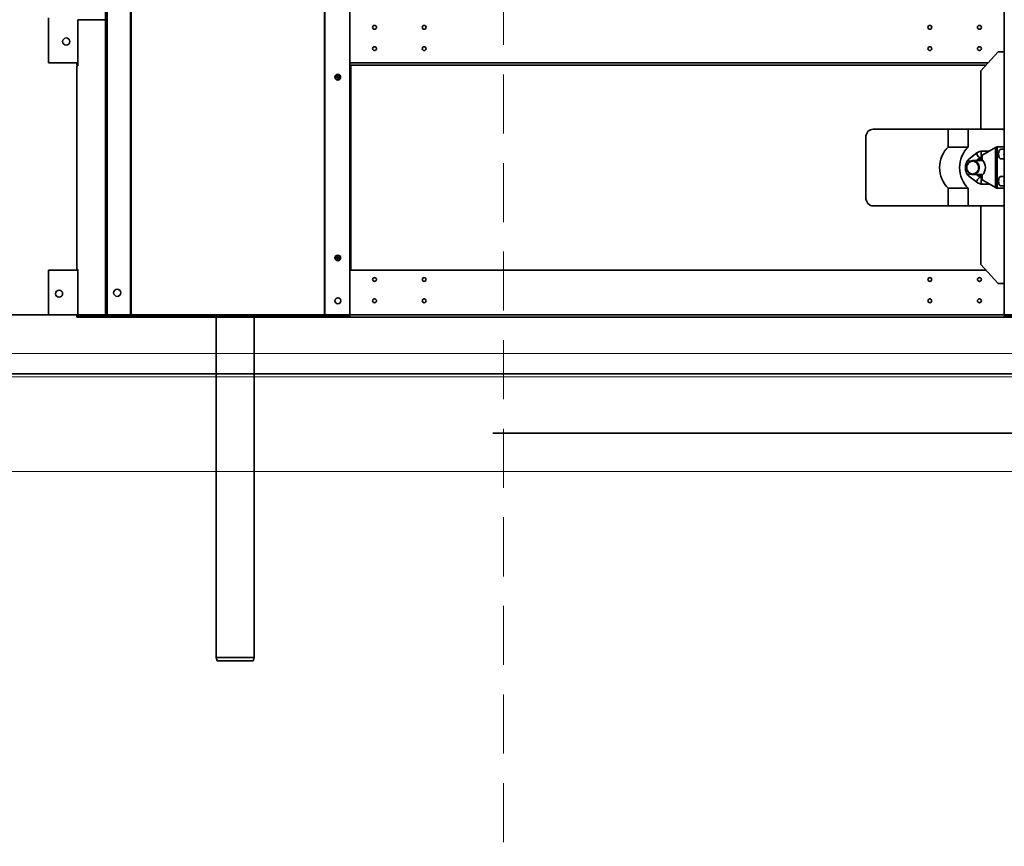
# Model space of a CAD drawing. Header units: millimetres. Extents: x 42175 to 97175, y 10092 to 468192.
# Tile 153 of 256: x 76011 to 76844, y 20646 to 21346. Entities that reach past the tile are written whole.
import ezdxf

# ---------------------------------------------------------------- set-up
doc = ezdxf.new("R2010")
doc.units = ezdxf.units.MM
doc.header["$XCLIPFRAME"] = 2
doc.linetypes.add('DASHED', pattern=[0.75, 0.5, -0.25])
doc.linetypes.add('Dashed2cust', pattern=[50, 25, -25])
for name, color, linetype in [('AHU03-3-61803OBJ', 8, 'Continuous'), ('AHU03-3-73206OBJ', 8, 'Continuous'), ('AHU03-3-73209OBJ', 8, 'Continuous'), ('AHU03-3-73211OBJ', 8, 'Continuous'), ('AHU03-3-73214OBJ', 8, 'Continuous'), ('AHU03-3-73215OBJ', 8, 'Continuous'), ('DRILL_SCR_48X19OBJ', 8, 'Continuous'), ('FLUID-N1', 8, 'Continuous'), ('FLUID-N1-INS', 8, 'Continuous'), ('Konstrukcja - Siatka mod', 8, 'Continuous'), ('NACM1_2-02OBJ', 8, 'Continuous'), ('PEPIPE-500OBJ', 8, 'Continuous')]:
    doc.layers.add(name, color=color, linetype=linetype)
picture_1 = doc.add_image_def('image2.bmp', size_in_pixel=(2333, 386))

msp = doc.modelspace()

# ---------------------------------------------------------------- linework, layer by layer
at = {"color": 8, "linetype": 'Continuous', "lineweight": 35, "ltscale": 100}
for p, q in [((77418.98, 21096.35), (75560.98, 21096.35)), ((77418.98, 21096.35), (75560.98, 21096.35)), ((77418.98, 21046.35), (75560.98, 21046.35)), ((77418.98, 21046.35), (75560.98, 21046.35))]:
    msp.add_line(p, q, dxfattribs=at)
at = {"color": 8, "linetype": 'Dashed2cust', "lineweight": 35, "ltscale": 100}
for p, q in [((78910.98, 20996.35), (72970.98, 20996.35)), ((79642.98, 20996.35), (73336.98, 20996.35))]:
    msp.add_line(p, q, dxfattribs=at)
at = {"color": 8, "linetype": 'Continuous', "lineweight": 35, "ltscale": 100, "flags": 128}
msp.add_lwpolyline([(72970.9, 22027.35), (79642.98, 22027.35), (79642.98, 21046.35), (72970.9, 21046.35)], close=True, dxfattribs=at)
at = {"layer": 'AHU03-3-61803OBJ', "color": 8, "linetype": 'Continuous', "lineweight": 35, "ltscale": 100}
for p, q in [((76825.79, 21227.05), (76817.47, 21227.05)), ((76825.79, 21215.15), (76817.47, 21215.15))]:
    msp.add_line(p, q, dxfattribs=at)
at = {"layer": 'AHU03-3-61803OBJ', "color": 8, "linetype": 'Continuous', "lineweight": 35, "ltscale": 100, "flags": 128}
for points in [[(76817.47, 21215.15), (76816.42, 21215.26), (76815.41, 21215.6), (76814.47, 21216.15), (76813.66, 21216.89), (76812.98, 21217.8), (76812.49, 21218.82), (76812.18, 21219.94), (76812.08, 21221.1), (76812.18, 21222.25), (76812.49, 21223.37), (76812.98, 21224.39), (76813.66, 21225.3), (76814.47, 21226.04), (76815.41, 21226.59), (76816.42, 21226.93), (76817.47, 21227.05)], [(76817.47, 21227.05), (76818.52, 21226.93), (76819.53, 21226.59), (76820.47, 21226.04), (76821.28, 21225.3), (76821.96, 21224.39), (76822.45, 21223.37), (76822.76, 21222.25), (76822.86, 21221.1), (76822.76, 21219.94), (76822.45, 21218.82), (76821.96, 21217.8), (76821.28, 21216.89), (76820.47, 21216.15), (76819.53, 21215.6), (76818.52, 21215.26), (76817.47, 21215.15)], [(76817.26, 21215.65), (76816.29, 21215.75), (76815.37, 21216.06), (76814.51, 21216.56), (76813.77, 21217.24), (76813.15, 21218.08), (76812.69, 21219.01), (76812.41, 21220.04), (76812.32, 21221.1), (76812.41, 21222.16), (76812.69, 21223.18), (76813.15, 21224.12), (76813.77, 21224.95), (76814.51, 21225.63), (76815.37, 21226.13), (76816.29, 21226.44), (76817.26, 21226.55)], [(76817.26, 21226.55), (76818.22, 21226.44), (76819.15, 21226.13), (76820, 21225.63), (76820.75, 21224.95), (76821.37, 21224.12), (76821.82, 21223.18), (76822.1, 21222.16), (76822.2, 21221.1), (76822.1, 21220.04), (76821.82, 21219.01), (76821.37, 21218.08), (76820.75, 21217.24), (76820, 21216.56), (76819.15, 21216.06), (76818.22, 21215.75), (76817.26, 21215.65)]]:
    msp.add_lwpolyline(points, dxfattribs=at)
at = {"layer": 'AHU03-3-73206OBJ', "color": 8, "linetype": 'Continuous', "lineweight": 35, "ltscale": 100}
msp.add_line((76290.98, 21134.35), (76290.98, 21307.85), dxfattribs=at)
at = {"layer": 'AHU03-3-73209OBJ', "color": 8, "linetype": 'Continuous', "lineweight": 35, "ltscale": 100}
for p, q in [((76034.98, 21347.85), (76034.98, 21309.85)), ((76034.98, 21309.85), (76059.92, 21309.85)), ((76058.98, 21307.85), (76058.98, 21309.85)), ((76058.98, 21307.85), (76059.92, 21307.85)), ((76289.98, 21309.85), (76830.42, 21309.85)), ((76289.98, 21307.85), (76828.6, 21307.85)), ((76034.98, 21134.35), (76059.92, 21134.35)), ((76034.98, 21134.35), (76034.98, 21096.35)), ((76289.98, 21134.35), (76828.6, 21134.35)), ((76034.98, 21096.35), (76059.92, 21096.35)), ((76058.98, 21094.35), (76058.98, 21096.35)), ((76058.98, 21094.35), (76061.57, 21094.35)), ((76289.98, 21096.35), (76843.98, 21096.35)), ((76289.98, 21094.35), (76843.98, 21094.35))]:
    msp.add_line(p, q, dxfattribs=at)
for centre, radius in [((76310.98, 21339.85), 1.65), ((76352.98, 21339.85), 1.65), ((76780.98, 21339.85), 1.65), ((76822.98, 21339.85), 1.65), ((76049.98, 21327.85), 3), ((76310.98, 21321.85), 1.65), ((76352.98, 21321.85), 1.65), ((76780.98, 21321.85), 1.65), ((76822.98, 21321.85), 1.65), ((76310.98, 21126.35), 1.65), ((76352.98, 21126.35), 1.65), ((76780.98, 21126.35), 1.65), ((76822.98, 21126.35), 1.65), ((76043.98, 21114.35), 3), ((76310.98, 21108.35), 1.65), ((76352.98, 21108.35), 1.65), ((76780.98, 21108.35), 1.65), ((76822.98, 21108.35), 1.65)]:
    msp.add_circle(centre, radius, dxfattribs=at)
at = {"layer": 'AHU03-3-73211OBJ', "color": 8, "linetype": 'Continuous', "lineweight": 35, "ltscale": 100}
for p, q in [((76083.14, 21346.35), (76059.92, 21346.35)), ((76059.92, 21346.35), (76059.92, 21307.35)), ((76058.98, 21307.35), (76059.92, 21307.35)), ((76058.98, 21307.35), (76058.98, 21134.85)), ((76059.12, 21307.35), (76059.12, 21134.85)), ((76058.98, 21134.85), (76059.92, 21134.85)), ((76059.92, 21095.85), (76059.92, 21134.85)), ((76059.92, 21095.85), (76083.14, 21095.85)), ((76061.57, 21094.35), (76107.76, 21094.35)), ((76268.85, 21095.85), (76268.85, 21095.46)), ((76289.89, 21095.35), (76289.89, 21095.85))]:
    msp.add_line(p, q, dxfattribs=at)
at = {"layer": 'AHU03-3-73211OBJ', "color": 8, "linetype": 'Continuous', "lineweight": 35, "ltscale": 100, "flags": 128}
msp.add_lwpolyline([(76061.57, 21094.35), (76060.93, 21094.47), (76060.37, 21094.82), (76060.03, 21095.3), (76059.92, 21095.85)], dxfattribs=at)
at = {"layer": 'AHU03-3-73214OBJ', "color": 8, "linetype": 'Continuous', "lineweight": 35, "ltscale": 100}
for p, q in [((76083.14, 21974.35), (76083.14, 21095.85)), ((76084.64, 21974.35), (76084.64, 21095.85)), ((76104.3, 21974.35), (76104.3, 21095.85)), ((76104.94, 21974.35), (76104.94, 21095.85)), ((76268.61, 21095.85), (76268.61, 21974.35)), ((76268.82, 21095.85), (76268.82, 21974.35)), ((76289.98, 21974.35), (76289.98, 21095.85)), ((76843.98, 21095.85), (76843.98, 21974.35)), ((76289.98, 21095.85), (76083.14, 21095.85)), ((76105.44, 21095), (76105.79, 21095.56)), ((76107.76, 21095.35), (76289.98, 21095.35)), ((76107.76, 21094.35), (76107.76, 21095.35)), ((76107.76, 21094.35), (76289.98, 21094.35)), ((76151.54, 21094.35), (76151.54, 21095.35)), ((76289.98, 21094.35), (76289.98, 21095.35)), ((76843.98, 21095.85), (77050.83, 21095.85)), ((76843.98, 21094.35), (76843.98, 21095.35)), ((77026.2, 21095.35), (76843.98, 21095.35)), ((77026.2, 21094.35), (76843.98, 21094.35))]:
    msp.add_line(p, q, dxfattribs=at)
at = {"layer": 'AHU03-3-73214OBJ', "color": 8, "linetype": 'Continuous', "lineweight": 35, "ltscale": 100, "flags": 128}
for points in [[(76105.44, 21095), (76104.66, 21095.7)], [(76105.36, 21095.7), (76104.94, 21095.85)], [(76105.79, 21095.56), (76105.36, 21095.7)], [(76107.76, 21094.35), (76106.86, 21094.45), (76105.99, 21094.73), (76105.44, 21095)], [(76107.76, 21095.35), (76106.11, 21095.5)], [(76267.91, 21095.72), (76267.55, 21095.85)], [(76268.29, 21095.6), (76267.91, 21095.72)]]:
    msp.add_lwpolyline(points, dxfattribs=at)
at = {"layer": 'AHU03-3-73214OBJ', "color": 8, "linetype": 'Continuous', "lineweight": 35, "ltscale": 100}
for centre, radius in [((76093.14, 21115.1), 3), ((76279.98, 21108.35), 2.5)]:
    msp.add_circle(centre, radius, dxfattribs=at)
for centre, radius, start, end in [((76110.49, 21101.25), 8.06, 222.08539, 223.54189), ((76108.26, 21107.37), 12.06, 258.19559, 259.75011), ((76270.28, 21102.29), 6.98, 253.44894, 256.74833)]:
    msp.add_arc(centre, radius, start, end, dxfattribs=at)
at = {"layer": 'AHU03-3-73215OBJ', "color": 8, "linetype": 'Continuous', "lineweight": 35, "ltscale": 100}
for p, q in [((76824.3, 21303.1), (76838.8, 21319.1)), ((76838.8, 21319.1), (76843.98, 21319.1)), ((76824.3, 21303.1), (76824.3, 21253.6)), ((76824.3, 21188.6), (76824.3, 21139.1)), ((76838.8, 21123.1), (76824.3, 21139.1)), ((76843.98, 21123.1), (76838.8, 21123.1))]:
    msp.add_line(p, q, dxfattribs=at)
at = {"layer": 'DRILL_SCR_48X19OBJ', "color": 8, "linetype": 'Continuous', "lineweight": 35, "ltscale": 100}
for p, q in [((76281.94, 21297.6), (76277.84, 21297.6)), ((76279.53, 21299.62), (76280.24, 21295.58)), ((76281.94, 21144.6), (76277.84, 21144.6)), ((76279.53, 21146.62), (76280.24, 21142.58))]:
    msp.add_line(p, q, dxfattribs=at)
for centre, radius in [((76279.89, 21297.6), 2.4), ((76279.89, 21297.6), 2.05), ((76279.89, 21144.6), 2.4), ((76279.89, 21144.6), 2.05)]:
    msp.add_circle(centre, radius, dxfattribs=at)
at = {"layer": 'FLUID-N1', "color": 8, "linetype": 'Continuous', "lineweight": 13, "ltscale": 100}
msp.add_line((77147.98, 21063.82), (75647.98, 21063.82), dxfattribs=at)
at = {"layer": 'FLUID-N1-INS', "color": 8, "linetype": 'Continuous', "lineweight": 13, "ltscale": 100}
msp.add_line((77147.98, 20963.82), (75647.98, 20963.82), dxfattribs=at)
at = {"layer": 'Konstrukcja - Siatka mod', "color": 8, "linetype": 'DASHED', "lineweight": 13, "ltscale": 100}
msp.add_line((76420, 16600), (76420, 33564.84), dxfattribs=at)
at = {"layer": 'NACM1_2-02OBJ', "color": 8, "linetype": 'Continuous', "lineweight": 35, "ltscale": 100}
for p, q in [((76733.12, 21253.6), (76843.98, 21253.6)), ((76796.56, 21238.53), (76796.56, 21253.6)), ((76813.47, 21238.53), (76813.47, 21253.6)), ((76726.78, 21195.6), (76726.78, 21246.6)), ((76813.47, 21238.53), (76796.56, 21238.53)), ((76825.77, 21231.86), (76836.61, 21238.08)), ((76836.61, 21238.08), (76836.61, 21204.12)), ((76837.94, 21238.6), (76837.94, 21203.6)), ((76843.98, 21238.6), (76837.94, 21238.6)), ((76840.9, 21236.6), (76843.98, 21236.6)), ((76813.97, 21228.25), (76820.75, 21233.49)), ((76820.59, 21227.05), (76823.81, 21229.53)), ((76825.29, 21228.02), (76825.29, 21230.97)), ((76825.4, 21235.1), (76831.42, 21235.1)), ((76840.9, 21228.6), (76843.98, 21228.6)), ((76820.75, 21208.7), (76813.97, 21213.94)), ((76823.81, 21212.66), (76820.59, 21215.15)), ((76825.29, 21211.22), (76825.29, 21214.17)), ((76840.9, 21213.6), (76843.98, 21213.6)), ((76796.56, 21188.6), (76796.56, 21203.66)), ((76813.47, 21203.66), (76796.56, 21203.66)), ((76813.47, 21188.6), (76813.47, 21203.66)), ((76831.42, 21207.1), (76825.4, 21207.1)), ((76836.61, 21204.12), (76825.77, 21210.34)), ((76843.98, 21203.6), (76837.94, 21203.6)), ((76840.9, 21205.6), (76843.98, 21205.6)), ((76733.12, 21188.6), (76843.98, 21188.6))]:
    msp.add_line(p, q, dxfattribs=at)
at = {"layer": 'NACM1_2-02OBJ', "color": 8, "linetype": 'Continuous', "lineweight": 35, "ltscale": 100, "flags": 128}
for points in [[(76726.78, 21246.6), (76726.9, 21247.96), (76727.26, 21249.28), (76727.84, 21250.48), (76728.64, 21251.55), (76729.6, 21252.42), (76730.69, 21253.06), (76731.88, 21253.46), (76733.12, 21253.6)], [(76841.56, 21253.6), (76842.18, 21253.56), (76843.11, 21253.39), (76843.99, 21253.07)], [(76796.56, 21203.66), (76794.94, 21205.38), (76793.5, 21207.26), (76792.25, 21209.33), (76791.21, 21211.5), (76790.39, 21213.81), (76789.79, 21216.2), (76789.43, 21218.64), (76789.31, 21221.1), (76789.43, 21223.56), (76789.79, 21225.99), (76790.39, 21228.38), (76791.21, 21230.69), (76792.25, 21232.87), (76793.5, 21234.93), (76794.94, 21236.81), (76796.56, 21238.53)], [(76813.47, 21203.66), (76811.84, 21205.38), (76810.41, 21207.26), (76809.15, 21209.33), (76808.12, 21211.5), (76807.29, 21213.81), (76806.7, 21216.2), (76806.34, 21218.64), (76806.22, 21221.1), (76806.34, 21223.56), (76806.7, 21225.99), (76807.29, 21228.38), (76808.12, 21230.69), (76809.15, 21232.87), (76810.41, 21234.93), (76811.84, 21236.81), (76813.47, 21238.53)], [(76840.9, 21228.6), (76840.51, 21228.7), (76840.18, 21228.98), (76839.71, 21229.77), (76839.5, 21230.37), (76839.34, 21231.07), (76839.21, 21232.6), (76839.34, 21234.13), (76839.5, 21234.82), (76839.71, 21235.42), (76840.18, 21236.21), (76840.51, 21236.49), (76840.9, 21236.6)], [(76811.66, 21224.7), (76812.01, 21225.72), (76812.53, 21226.68), (76813.18, 21227.53), (76813.97, 21228.25)], [(76814.55, 21226.1), (76814.14, 21226.81), (76813.88, 21227.45), (76813.83, 21227.72), (76813.83, 21227.95), (76813.87, 21228.13), (76813.97, 21228.25)], [(76823.58, 21229.46), (76823.12, 21229.59), (76822.56, 21229.97), (76821.96, 21230.55), (76821.4, 21231.24), (76820.95, 21231.98), (76820.68, 21232.65), (76820.61, 21232.94), (76820.61, 21233.18), (76820.65, 21233.36), (76820.75, 21233.49)], [(76820.75, 21233.49), (76821.8, 21234.17), (76822.95, 21234.68), (76824.16, 21234.99), (76825.4, 21235.1)], [(76822.22, 21227.05), (76822.9, 21227.65), (76823.65, 21228.16), (76824.45, 21228.56), (76825.28, 21228.85)], [(76823.81, 21229.53), (76823.76, 21229.5), (76823.58, 21229.46)], [(76823.81, 21229.53), (76824.53, 21229.94), (76825.29, 21230.09)], [(76825.29, 21230.11), (76824.9, 21230.38), (76824.74, 21230.64), (76824.59, 21230.97), (76824.4, 21231.79), (76824.34, 21232.73), (76824.37, 21233.2), (76824.44, 21233.64), (76824.54, 21234.05), (76824.67, 21234.41), (76824.96, 21234.87), (76825.16, 21235.03), (76825.4, 21235.1)], [(76825.29, 21230.97), (76825.42, 21231.49), (76825.77, 21231.86)], [(76825.57, 21227.3), (76825.36, 21227.63), (76825.29, 21228.02)], [(76825.57, 21214.9), (76826.61, 21216.22), (76827.37, 21217.72), (76827.85, 21219.38), (76828, 21221.1), (76827.85, 21222.81), (76827.37, 21224.47), (76826.61, 21225.98), (76825.57, 21227.3)], [(76843.98, 21230.55), (76843.8, 21231.56), (76843.74, 21232.6), (76843.8, 21233.63), (76843.98, 21234.64)], [(76812.84, 21224.14), (76812.34, 21224.32), (76811.96, 21224.47), (76811.73, 21224.61), (76811.68, 21224.66), (76811.66, 21224.7)], [(76812.84, 21218.05), (76812.34, 21217.88), (76811.96, 21217.72), (76811.73, 21217.59), (76811.68, 21217.53), (76811.66, 21217.49)], [(76813.97, 21213.94), (76813.18, 21214.67), (76812.53, 21215.51), (76812.01, 21216.47), (76811.66, 21217.49)], [(76814.55, 21216.09), (76814.14, 21215.39), (76813.88, 21214.74), (76813.83, 21214.47), (76813.83, 21214.24), (76813.87, 21214.06), (76813.97, 21213.94)], [(76823.58, 21212.73), (76823.12, 21212.6), (76822.56, 21212.22), (76821.96, 21211.65), (76821.4, 21210.95), (76820.95, 21210.22), (76820.68, 21209.54), (76820.61, 21209.26), (76820.61, 21209.02), (76820.65, 21208.83), (76820.75, 21208.7)], [(76825.28, 21213.34), (76824.45, 21213.64), (76823.65, 21214.04), (76822.9, 21214.55), (76822.22, 21215.15)], [(76823.81, 21212.66), (76823.76, 21212.69), (76823.58, 21212.73)], [(76825.29, 21212.1), (76824.53, 21212.25), (76823.81, 21212.66)], [(76825.29, 21212.08), (76824.9, 21211.81), (76824.74, 21211.55), (76824.59, 21211.22), (76824.4, 21210.4), (76824.34, 21209.46), (76824.37, 21209), (76824.44, 21208.55), (76824.54, 21208.14), (76824.67, 21207.78), (76824.96, 21207.32), (76825.16, 21207.16), (76825.4, 21207.1)], [(76825.29, 21214.17), (76825.36, 21214.57), (76825.57, 21214.9)], [(76825.77, 21210.34), (76825.42, 21210.7), (76825.29, 21211.22)], [(76840.9, 21205.6), (76840.51, 21205.7), (76840.18, 21205.98), (76839.71, 21206.77), (76839.5, 21207.37), (76839.34, 21208.07), (76839.21, 21209.6), (76839.34, 21211.13), (76839.5, 21211.82), (76839.71, 21212.42), (76840.18, 21213.21), (76840.51, 21213.49), (76840.9, 21213.6)], [(76843.98, 21207.55), (76843.8, 21208.56), (76843.74, 21209.6), (76843.8, 21210.63), (76843.98, 21211.64)], [(76825.4, 21207.1), (76824.16, 21207.2), (76822.95, 21207.51), (76821.8, 21208.02), (76820.75, 21208.7)], [(76733.12, 21188.6), (76731.88, 21188.73), (76730.69, 21189.13), (76729.6, 21189.78), (76728.64, 21190.65), (76727.84, 21191.72), (76727.26, 21192.92), (76726.9, 21194.24), (76726.78, 21195.6)], [(76843.99, 21189.13), (76843.4, 21188.9), (76842.49, 21188.67), (76841.56, 21188.6)]]:
    msp.add_lwpolyline(points, dxfattribs=at)
at = {"layer": 'NACM1_2-02OBJ', "color": 8, "linetype": 'Continuous', "lineweight": 35, "ltscale": 100}
msp.add_arc((76825.81, 21221.1), 14.6, 165.70623, 194.29377, dxfattribs=at)
for centre, major_axis, start_param, end_param in [((76837.04, 21238.08), (-0.996, -0.489), 3.490606, 5.061402), ((76837.04, 21204.12), (-0.996, 0.489), 1.221783, 2.792579)]:
    msp.add_ellipse(centre, major_axis=major_axis, ratio=0.178486, start_param=start_param, end_param=end_param, dxfattribs=at)
at = {"layer": 'PEPIPE-500OBJ', "color": 8, "linetype": 'Continuous', "lineweight": 35, "ltscale": 100}
for p, q in [((76176.98, 21094.35), (76176.98, 20806.35)), ((76208.98, 21094.35), (76208.98, 20806.35)), ((76176.98, 20806.35), (76208.98, 20806.35)), ((76177.79, 20803.35), (76176.98, 20806.35)), ((76177.79, 20803.35), (76208.18, 20803.35)), ((76208.18, 20803.35), (76208.98, 20806.35))]:
    msp.add_line(p, q, dxfattribs=at)

# ---------------------------------------------------------------- pictures from other files: only their frames are drawn
at = {"color": 8, "lineweight": 13}
image = msp.add_image(picture_1, insert=(74040.73, 21044.06), size_in_units=(5943.45, 983.7), dxfattribs=at)
image.set_boundary_path([(-0.5, -0.5), (2332.5, 385.5)])

doc.saveas('drawing.dxf')
